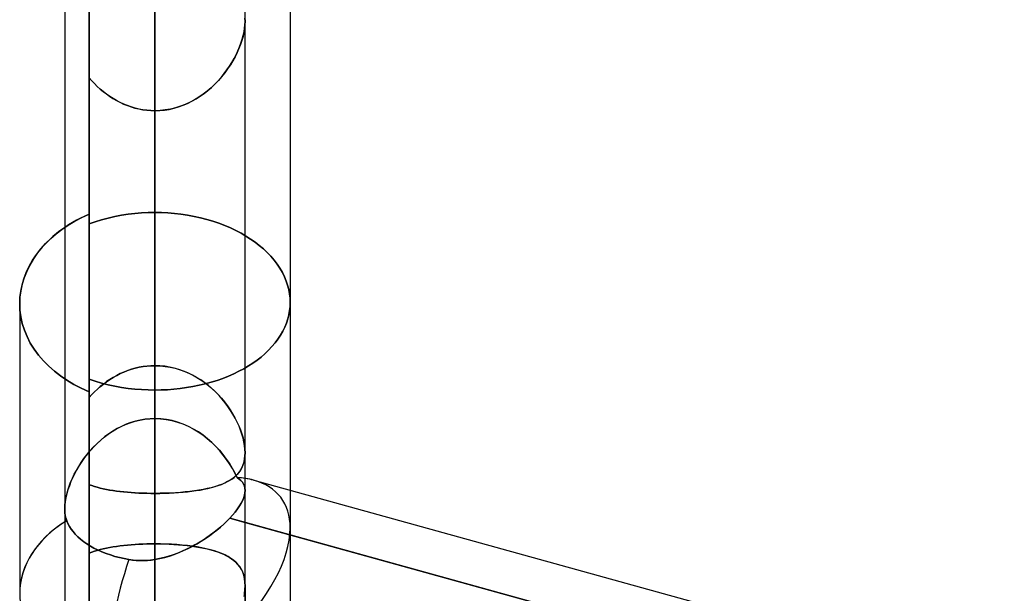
# Model space of a CAD drawing. Header units: millimetres. Extents: x -52 to 132, y -156 to 156.
# Tile 27 of 77: x 24.1 to 29.56, y -25.42 to -22.24. Entities that reach past the tile are written whole.
import ezdxf

# ---------------------------------------------------------------- set-up
doc = ezdxf.new("R2010")
doc.units = ezdxf.units.MM
doc.layers.add('MAIN-1', color=7, linetype='Continuous')

msp = doc.modelspace()

# ---------------------------------------------------------------- linework, layer by layer
at = {"layer": 'MAIN-1'}
for p, q in [((24.35, 0), (24.35, -24.952)), ((24.35, 0), (24.35, -24.952)), ((24.35, 0), (24.35, -75.6323)), ((24.35, 0), (24.35, -75.6323)), ((24.485, 0), (24.485, -23.3185)), ((24.85, 0), (24.85, -75.4408)), ((24.85, 0), (24.85, -76.1016)), ((24.85, 0), (24.85, -24.4521)), ((24.85, 0), (24.85, -25.2331)), ((25.35, -75.6323), (25.35, 0)), ((25.35, -75.6323), (25.35, 0)), ((25.35, -24.8505), (25.35, 0)), ((25.35, -24.8505), (25.35, 0)), ((24.485, -23.3185), (24.485, 0)), ((24.85, -76.1016), (24.85, 0)), ((24.85, -25.5762), (24.85, 0)), ((24.85, -25.2331), (24.85, 0)), ((24.85, -24.4521), (24.85, 0)), ((25.6, -20.626), (25.6, -24.8496)), ((25.6, -20.626), (25.6, -25.0583)), ((24.485, -21.1176), (24.485, -23.373)), ((24.485, -23.373), (24.485, -21.1176)), ((24.485, -23.3185), (24.485, -21.5742)), ((24.485, -21.5742), (24.485, -23.3185)), ((24.85, -24.4521), (24.85, -21.6136)), ((24.85, -21.6136), (24.85, -24.4521)), ((24.85, -24.1587), (24.85, -22.0374)), ((24.85, -22.0374), (24.85, -24.1587)), ((24.485, -22.0792), (24.485, -24.3346)), ((24.485, -23.3186), (24.485, -22.0792)), ((25.3493, -22.2693), (25.3471, -22.2898)), ((25.3474, -22.2875), (25.3494, -22.2683)), ((25.3492, -22.2306), (25.35, -22.2498)), ((25.35, -22.2498), (25.3493, -22.2316)), ((25.35, -22.2498), (25.3493, -22.2693)), ((25.3494, -22.2683), (25.35, -22.2498)), ((25.35, -24.6412), (25.35, -22.2498)), ((25.35, -24.6412), (25.35, -22.2498)), ((25.3339, -22.3492), (25.3396, -22.3282)), ((25.3435, -22.3111), (25.3384, -22.333)), ((25.3396, -22.3282), (25.3442, -22.3076)), ((25.3471, -22.2898), (25.3435, -22.3111)), ((25.3442, -22.3076), (25.3474, -22.2875)), ((25.3245, -22.3777), (25.3156, -22.4004)), ((25.3191, -22.3918), (25.3271, -22.3704)), ((25.3321, -22.3552), (25.3245, -22.3777)), ((25.3271, -22.3704), (25.3339, -22.3492)), ((25.3384, -22.333), (25.3321, -22.3552)), ((25.2888, -22.456), (25.2999, -22.4347)), ((25.3055, -22.4231), (25.2943, -22.4458)), ((25.2999, -22.4347), (25.31, -22.4133)), ((25.3156, -22.4004), (25.3055, -22.4231)), ((25.31, -22.4133), (25.3191, -22.3918)), ((25.2681, -22.4912), (25.2532, -22.5135)), ((25.2636, -22.4981), (25.2767, -22.4771)), ((25.2818, -22.4685), (25.2681, -22.4912)), ((25.2767, -22.4771), (25.2888, -22.456)), ((25.2943, -22.4458), (25.2818, -22.4685)), ((25.2182, -22.5593), (25.2343, -22.5393)), ((25.2372, -22.5356), (25.22, -22.5572)), ((25.2343, -22.5393), (25.2495, -22.5188)), ((25.2532, -22.5135), (25.2372, -22.5356)), ((25.2495, -22.5188), (25.2636, -22.4981)), ((24.4994, -22.5793), (24.485, -22.5631)), ((24.485, -22.5631), (24.485, -24.3032)), ((24.485, -22.5631), (24.4994, -22.5793)), ((24.485, -24.3032), (24.485, -22.5631)), ((24.485, -24.8185), (24.485, -22.5631)), ((24.485, -22.5631), (24.485, -24.8185)), ((24.5144, -22.5951), (24.4994, -22.5793)), ((24.4994, -22.5793), (24.5144, -22.595)), ((24.5144, -22.595), (24.5301, -22.6103)), ((24.5302, -22.6104), (24.5144, -22.5951)), ((25.1821, -22.5985), (25.1616, -22.6179)), ((25.1637, -22.6161), (25.1828, -22.5978)), ((25.2016, -22.5782), (25.1821, -22.5985)), ((25.1828, -22.5978), (25.201, -22.5789)), ((25.201, -22.5789), (25.2182, -22.5593)), ((25.22, -22.5572), (25.2016, -22.5782)), ((24.5301, -22.6103), (24.5463, -22.625)), ((24.5466, -22.6252), (24.5302, -22.6104)), ((24.5463, -22.625), (24.5632, -22.6391)), ((24.5636, -22.6394), (24.5466, -22.6252)), ((24.5632, -22.6391), (24.5807, -22.6525)), ((24.5811, -22.6529), (24.5636, -22.6394)), ((24.5807, -22.6525), (24.5988, -22.6653)), ((24.5993, -22.6656), (24.5811, -22.6529)), ((25.1176, -22.6538), (25.0941, -22.67)), ((25.101, -22.6654), (25.1227, -22.65)), ((25.1401, -22.6364), (25.1176, -22.6538)), ((25.1227, -22.65), (25.1436, -22.6335)), ((25.1616, -22.6179), (25.1401, -22.6364)), ((25.1436, -22.6335), (25.1637, -22.6161)), ((24.5988, -22.6653), (24.6174, -22.6772)), ((24.618, -22.6776), (24.5993, -22.6656)), ((24.6174, -22.6772), (24.6365, -22.6884)), ((24.6372, -22.6888), (24.618, -22.6776)), ((24.6365, -22.6884), (24.6562, -22.6987)), ((24.6569, -22.6991), (24.6372, -22.6888)), ((24.6562, -22.6987), (24.6764, -22.7081)), ((24.6771, -22.7085), (24.6569, -22.6991)), ((24.6764, -22.7081), (24.697, -22.7166)), ((24.6978, -22.7169), (24.6771, -22.7085)), ((25.0184, -22.7104), (24.9916, -22.7208)), ((25.0066, -22.7152), (25.0312, -22.7047)), ((25.0445, -22.6984), (25.0184, -22.7104)), ((25.0312, -22.7047), (25.0552, -22.6929)), ((25.0698, -22.6849), (25.0445, -22.6984)), ((25.0552, -22.6929), (25.0785, -22.6797)), ((25.0941, -22.67), (25.0698, -22.6849)), ((25.0785, -22.6797), (25.101, -22.6654)), ((24.697, -22.7166), (24.718, -22.724)), ((24.7189, -22.7243), (24.6978, -22.7169)), ((24.718, -22.724), (24.7394, -22.7304)), ((24.7402, -22.7306), (24.7189, -22.7243)), ((24.7394, -22.7304), (24.7612, -22.7357)), ((24.7617, -22.7358), (24.7402, -22.7306)), ((24.7612, -22.7357), (24.7832, -22.7398)), ((24.7835, -22.7399), (24.7617, -22.7358)), ((24.7832, -22.7398), (24.8053, -22.7428)), ((24.8055, -22.7428), (24.7835, -22.7399)), ((24.8053, -22.7428), (24.8276, -22.7446)), ((24.8277, -22.7446), (24.8055, -22.7428)), ((24.8276, -22.7446), (24.85, -22.7452)), ((24.85, -22.7452), (24.8277, -22.7446)), ((24.8789, -22.7442), (24.85, -22.7452)), ((24.85, -22.7452), (24.8768, -22.7444)), ((24.85, -22.7452), (24.85, -24.8665)), ((24.85, -24.8665), (24.85, -22.7452)), ((24.85, -22.7452), (24.85, -25.5762)), ((24.85, -25.5762), (24.85, -22.7452)), ((24.8768, -22.7444), (24.9034, -22.7418)), ((24.9076, -22.7412), (24.8789, -22.7442)), ((24.9034, -22.7418), (24.9297, -22.7376)), ((24.936, -22.7363), (24.9076, -22.7412)), ((24.9297, -22.7376), (24.9557, -22.7317)), ((24.9641, -22.7294), (24.936, -22.7363)), ((24.9557, -22.7317), (24.9813, -22.7242)), ((24.9916, -22.7208), (24.9641, -22.7294)), ((24.9813, -22.7242), (25.0066, -22.7152)), ((24.7387, -23.315), (24.7761, -23.3118)), ((24.7761, -23.3118), (24.7387, -23.315)), ((24.7761, -23.3118), (24.8133, -23.3099)), ((24.8133, -23.3099), (24.7761, -23.3118)), ((24.8133, -23.3099), (24.85, -23.3093)), ((24.85, -23.3093), (24.8133, -23.3099)), ((24.85, -24.1587), (24.85, -23.3093)), ((24.85, -23.3093), (24.85, -24.1587)), ((24.8856, -23.3099), (24.85, -23.3093)), ((24.85, -23.3093), (24.8856, -23.3099)), ((24.9216, -23.3116), (24.8856, -23.3099)), ((24.8856, -23.3099), (24.9216, -23.3116)), ((24.9579, -23.3146), (24.9216, -23.3116)), ((24.9216, -23.3116), (24.9579, -23.3146)), ((24.3688, -23.3797), (24.4055, -23.3578)), ((24.3921, -23.3655), (24.3706, -23.3785)), ((24.4143, -23.3529), (24.3921, -23.3655)), ((24.4055, -23.3578), (24.4443, -23.3373)), ((24.4372, -23.3409), (24.4143, -23.3529)), ((24.4608, -23.3294), (24.4372, -23.3409)), ((24.4443, -23.3373), (24.485, -23.3185)), ((24.485, -23.3185), (24.4608, -23.3294)), ((24.485, -24.3346), (24.485, -23.3186)), ((24.4851, -23.3731), (24.5192, -23.361)), ((24.5192, -23.361), (24.4851, -23.3731)), ((24.5192, -23.361), (24.5543, -23.3501)), ((24.5543, -23.3501), (24.5192, -23.361)), ((24.5543, -23.3501), (24.5902, -23.3405)), ((24.5902, -23.3405), (24.5543, -23.3501)), ((24.5902, -23.3405), (24.6268, -23.3322)), ((24.6268, -23.3322), (24.5902, -23.3405)), ((24.6268, -23.3322), (24.6638, -23.3251)), ((24.6638, -23.3251), (24.6268, -23.3322)), ((24.6638, -23.3251), (24.7012, -23.3194)), ((24.7012, -23.3194), (24.6638, -23.3251)), ((24.7012, -23.3194), (24.7387, -23.315)), ((24.7387, -23.315), (24.7012, -23.3194)), ((24.9943, -23.3188), (24.9579, -23.3146)), ((24.9579, -23.3146), (24.9943, -23.3188)), ((25.0306, -23.3242), (24.9943, -23.3188)), ((24.9943, -23.3188), (25.0306, -23.3242)), ((25.0666, -23.3309), (25.0306, -23.3242)), ((25.0306, -23.3242), (25.0666, -23.3309)), ((25.1022, -23.3387), (25.0666, -23.3309)), ((25.0666, -23.3309), (25.1022, -23.3387)), ((25.1373, -23.3477), (25.1022, -23.3387)), ((25.1022, -23.3387), (25.1373, -23.3477)), ((25.1715, -23.358), (25.1373, -23.3477)), ((25.1373, -23.3477), (25.1715, -23.358)), ((25.2049, -23.3694), (25.1715, -23.358)), ((25.1715, -23.358), (25.2049, -23.3694)), ((24.3159, -23.4167), (24.2839, -23.4431)), ((24.3025, -23.4274), (24.3344, -23.4029)), ((24.35, -23.392), (24.3159, -23.4167)), ((24.3344, -23.4029), (24.3688, -23.3797)), ((24.3706, -23.3785), (24.35, -23.392)), ((24.485, -24.3346), (24.485, -23.373)), ((24.485, -23.373), (24.485, -24.3346)), ((25.2373, -23.3818), (25.2049, -23.3694)), ((25.2049, -23.3694), (25.2373, -23.3818)), ((25.2686, -23.3952), (25.2373, -23.3818)), ((25.2373, -23.3818), (25.2686, -23.3952)), ((25.2987, -23.4095), (25.2686, -23.3952)), ((25.2686, -23.3952), (25.2987, -23.4095)), ((25.3275, -23.4246), (25.2987, -23.4095)), ((25.2987, -23.4095), (25.3275, -23.4246)), ((24.2536, -23.4715), (24.2254, -23.5017)), ((24.2437, -23.4817), (24.2722, -23.4537)), ((24.2839, -23.4431), (24.2536, -23.4715)), ((24.2722, -23.4537), (24.3025, -23.4274)), ((25.3548, -23.4404), (25.3275, -23.4246)), ((25.3275, -23.4246), (25.3548, -23.4404)), ((25.3806, -23.4568), (25.3548, -23.4404)), ((25.3548, -23.4404), (25.3806, -23.4568)), ((25.4051, -23.4741), (25.3806, -23.4568)), ((25.3806, -23.4568), (25.4051, -23.4741)), ((25.4287, -23.4923), (25.4051, -23.4741)), ((25.4051, -23.4741), (25.4287, -23.4923)), ((24.1929, -23.5423), (24.2172, -23.5113)), ((24.2254, -23.5017), (24.1996, -23.5334)), ((24.2172, -23.5113), (24.2437, -23.4817)), ((25.4512, -23.5115), (25.4287, -23.4923)), ((25.4287, -23.4923), (25.4512, -23.5115)), ((25.4725, -23.5316), (25.4512, -23.5115)), ((25.4512, -23.5115), (25.4725, -23.5316)), ((25.4924, -23.5524), (25.4725, -23.5316)), ((25.4725, -23.5316), (25.4924, -23.5524)), ((24.1522, -23.6078), (24.1712, -23.5746)), ((24.1763, -23.5664), (24.156, -23.6006)), ((24.1712, -23.5746), (24.1929, -23.5423)), ((24.1996, -23.5334), (24.1763, -23.5664)), ((25.5109, -23.574), (25.4924, -23.5524)), ((25.4924, -23.5524), (25.5109, -23.574)), ((25.5278, -23.5961), (25.5109, -23.574)), ((25.5109, -23.574), (25.5278, -23.5961)), ((24.1388, -23.6357), (24.1248, -23.6715)), ((24.1362, -23.6418), (24.1522, -23.6078)), ((24.156, -23.6006), (24.1388, -23.6357)), ((25.543, -23.6188), (25.5278, -23.5961)), ((25.5278, -23.5961), (25.543, -23.6188)), ((25.5565, -23.642), (25.543, -23.6188)), ((25.543, -23.6188), (25.5565, -23.642)), ((24.113, -23.7113), (24.1231, -23.6764)), ((24.1248, -23.6715), (24.1139, -23.7076)), ((24.1231, -23.6764), (24.1362, -23.6418)), ((25.5681, -23.6655), (25.5565, -23.642)), ((25.5565, -23.642), (25.5681, -23.6655)), ((25.5779, -23.6893), (25.5681, -23.6655)), ((25.5681, -23.6655), (25.5779, -23.6893)), ((25.5858, -23.7132), (25.5779, -23.6893)), ((25.5779, -23.6893), (25.5858, -23.7132)), ((24.1014, -23.7809), (24.1058, -23.7462)), ((24.1062, -23.7437), (24.1015, -23.7797)), ((24.1058, -23.7462), (24.113, -23.7113)), ((24.1139, -23.7076), (24.1062, -23.7437)), ((25.5921, -23.7371), (25.5858, -23.7132)), ((25.5858, -23.7132), (25.5921, -23.7371)), ((25.5965, -23.761), (25.5921, -23.7371)), ((25.5921, -23.7371), (25.5965, -23.761)), ((24.1015, -23.7797), (24.1, -23.8151)), ((24.1, -23.8151), (24.1014, -23.7809)), ((25.5991, -23.7846), (25.5965, -23.761)), ((25.5965, -23.761), (25.5991, -23.7846)), ((25.6, -23.808), (25.5991, -23.7846)), ((25.5991, -23.7846), (25.6, -23.808)), ((24.1016, -23.8513), (24.1, -23.8151)), ((24.1, -23.8151), (24.1016, -23.8513)), ((24.1, -23.8151), (24.1, -25.4205)), ((24.1, -23.8151), (24.1, -25.4205)), ((24.1065, -23.8881), (24.1016, -23.8513)), ((24.1016, -23.8513), (24.1065, -23.8881)), ((25.5925, -23.8764), (25.5967, -23.8534)), ((25.5967, -23.8534), (25.5925, -23.8764)), ((25.5967, -23.8534), (25.5992, -23.8306)), ((25.5992, -23.8306), (25.5967, -23.8534)), ((25.5992, -23.8306), (25.6, -23.808)), ((25.6, -23.808), (25.5992, -23.8306)), ((25.6, -23.8079), (25.6, -25.0583)), ((25.6, -23.8079), (25.6, -28.2403)), ((24.1146, -23.9249), (24.1065, -23.8881)), ((24.1065, -23.8881), (24.1146, -23.9249)), ((25.5792, -23.9224), (25.5867, -23.8994)), ((25.5867, -23.8994), (25.5792, -23.9224)), ((25.5867, -23.8994), (25.5925, -23.8764)), ((25.5925, -23.8764), (25.5867, -23.8994)), ((24.1261, -23.9616), (24.1146, -23.9249)), ((24.1146, -23.9249), (24.1261, -23.9616)), ((24.1408, -23.9978), (24.1261, -23.9616)), ((24.1261, -23.9616), (24.1408, -23.9978)), ((25.5464, -23.9898), (25.559, -23.9676)), ((25.559, -23.9676), (25.5464, -23.9898)), ((25.559, -23.9676), (25.57, -23.9451)), ((25.57, -23.9451), (25.559, -23.9676)), ((25.57, -23.9451), (25.5792, -23.9224)), ((25.5792, -23.9224), (25.57, -23.9451)), ((24.1589, -24.0332), (24.1408, -23.9978)), ((24.1408, -23.9978), (24.1589, -24.0332)), ((25.5162, -24.0327), (25.5321, -24.0115)), ((25.5321, -24.0115), (25.5162, -24.0327)), ((25.5321, -24.0115), (25.5464, -23.9898)), ((25.5464, -23.9898), (25.5321, -24.0115)), ((24.1803, -24.0675), (24.1589, -24.0332)), ((24.1589, -24.0332), (24.1803, -24.0675)), ((24.2047, -24.1006), (24.1803, -24.0675)), ((24.1803, -24.0675), (24.2047, -24.1006)), ((25.4597, -24.0923), (25.4799, -24.0731)), ((25.4799, -24.0731), (25.4597, -24.0923)), ((25.4799, -24.0731), (25.4987, -24.0532)), ((25.4987, -24.0532), (25.4799, -24.0731)), ((25.4987, -24.0532), (25.5162, -24.0327)), ((25.5162, -24.0327), (25.4987, -24.0532)), ((24.2318, -24.1321), (24.2047, -24.1006)), ((24.2047, -24.1006), (24.2318, -24.1321)), ((24.2613, -24.1619), (24.2318, -24.1321)), ((24.2318, -24.1321), (24.2613, -24.1619)), ((25.3927, -24.1448), (25.416, -24.1282)), ((25.416, -24.1282), (25.3927, -24.1448)), ((25.416, -24.1282), (25.4384, -24.1107)), ((25.4384, -24.1107), (25.416, -24.1282)), ((25.4384, -24.1107), (25.4597, -24.0923)), ((25.4597, -24.0923), (25.4384, -24.1107)), ((24.2929, -24.1898), (24.2613, -24.1619)), ((24.2613, -24.1619), (24.2929, -24.1898)), ((24.678, -24.1938), (24.6986, -24.1858)), ((24.6988, -24.1857), (24.6782, -24.1937)), ((24.6986, -24.1858), (24.7194, -24.1787)), ((24.7198, -24.1786), (24.6988, -24.1857)), ((24.7194, -24.1787), (24.7406, -24.1727)), ((24.7411, -24.1726), (24.7198, -24.1786)), ((24.7406, -24.1727), (24.7621, -24.1677)), ((24.7625, -24.1676), (24.7411, -24.1726)), ((24.7621, -24.1677), (24.7838, -24.1638)), ((24.7842, -24.1637), (24.7625, -24.1676)), ((24.7838, -24.1638), (24.8057, -24.161)), ((24.806, -24.161), (24.7842, -24.1637)), ((24.8057, -24.161), (24.8278, -24.1593)), ((24.8279, -24.1593), (24.806, -24.161)), ((24.8278, -24.1593), (24.85, -24.1587)), ((24.85, -24.1587), (24.8279, -24.1593)), ((24.8772, -24.1596), (24.85, -24.1587)), ((24.85, -24.1587), (24.8783, -24.1596)), ((24.9041, -24.1621), (24.8772, -24.1596)), ((24.8783, -24.1596), (24.9064, -24.1624)), ((24.9307, -24.1663), (24.9041, -24.1621)), ((24.9064, -24.1624), (24.9343, -24.167)), ((24.957, -24.1721), (24.9307, -24.1663)), ((24.9343, -24.167), (24.9618, -24.1733)), ((24.9829, -24.1794), (24.957, -24.1721)), ((24.9618, -24.1733), (24.989, -24.1814)), ((25.0083, -24.1883), (24.9829, -24.1794)), ((24.989, -24.1814), (25.0157, -24.1912)), ((25.3156, -24.1899), (25.3427, -24.1755)), ((25.3427, -24.1755), (25.3156, -24.1899)), ((25.3427, -24.1755), (25.3684, -24.1604)), ((25.3684, -24.1604), (25.3427, -24.1755)), ((25.3684, -24.1604), (25.3927, -24.1448)), ((25.3927, -24.1448), (25.3684, -24.1604)), ((24.3262, -24.2156), (24.2929, -24.1898)), ((24.2929, -24.1898), (24.3262, -24.2156)), ((24.3621, -24.2398), (24.3262, -24.2156)), ((24.3262, -24.2156), (24.3621, -24.2398)), ((24.4008, -24.2626), (24.3621, -24.2398)), ((24.3621, -24.2398), (24.4008, -24.2626)), ((24.485, -24.2332), (24.485, -25.1976)), ((24.485, -25.1976), (24.485, -24.2332)), ((24.485, -31.5), (24.485, -24.2332)), ((24.5192, -24.2447), (24.4851, -24.2331)), ((24.4851, -24.2331), (24.5192, -24.2447)), ((24.5819, -24.2473), (24.6001, -24.235)), ((24.6002, -24.2349), (24.582, -24.2472)), ((24.6001, -24.235), (24.6188, -24.2235)), ((24.619, -24.2233), (24.6002, -24.2349)), ((24.6188, -24.2235), (24.638, -24.2127)), ((24.6383, -24.2126), (24.619, -24.2233)), ((24.638, -24.2127), (24.6578, -24.2028)), ((24.658, -24.2027), (24.6383, -24.2126)), ((24.6578, -24.2028), (24.678, -24.1938)), ((24.6782, -24.1937), (24.658, -24.2027)), ((25.0333, -24.1987), (25.0083, -24.1883)), ((25.0157, -24.1912), (25.0417, -24.2026)), ((25.0576, -24.2104), (25.0333, -24.1987)), ((25.0417, -24.2026), (25.067, -24.2154)), ((25.0812, -24.2234), (25.0576, -24.2104)), ((25.067, -24.2154), (25.0914, -24.2296)), ((25.104, -24.2376), (25.0812, -24.2234)), ((25.0914, -24.2296), (25.1151, -24.2452)), ((25.126, -24.253), (25.104, -24.2376)), ((25.1624, -24.2503), (25.195, -24.24)), ((25.195, -24.24), (25.1624, -24.2503)), ((25.195, -24.24), (25.2268, -24.2288)), ((25.2268, -24.2288), (25.195, -24.24)), ((25.2268, -24.2288), (25.2575, -24.2167)), ((25.2575, -24.2167), (25.2268, -24.2288)), ((25.2575, -24.2167), (25.2871, -24.2037)), ((25.2871, -24.2037), (25.2575, -24.2167)), ((25.2871, -24.2037), (25.3156, -24.1899)), ((25.3156, -24.1899), (25.2871, -24.2037)), ((24.4418, -24.2838), (24.4008, -24.2626)), ((24.4008, -24.2626), (24.4418, -24.2838)), ((24.485, -24.3032), (24.4418, -24.2838)), ((24.4418, -24.2838), (24.485, -24.3032)), ((24.5306, -24.2885), (24.5147, -24.3034)), ((24.5149, -24.3033), (24.5307, -24.2884)), ((24.5543, -24.255), (24.5192, -24.2447)), ((24.5192, -24.2447), (24.5543, -24.255)), ((24.5471, -24.2741), (24.5306, -24.2885)), ((24.5307, -24.2884), (24.5472, -24.274)), ((24.5643, -24.2603), (24.5471, -24.2741)), ((24.5472, -24.274), (24.5643, -24.2603)), ((24.5902, -24.2642), (24.5543, -24.255)), ((24.5543, -24.255), (24.5902, -24.2642)), ((24.582, -24.2472), (24.5643, -24.2603)), ((24.5643, -24.2603), (24.5819, -24.2473)), ((24.6268, -24.2721), (24.5902, -24.2642)), ((24.5902, -24.2642), (24.6268, -24.2721)), ((24.6638, -24.2789), (24.6268, -24.2721)), ((24.6268, -24.2721), (24.6638, -24.2789)), ((24.7012, -24.2843), (24.6638, -24.2789)), ((24.6638, -24.2789), (24.7012, -24.2843)), ((24.7387, -24.2885), (24.7012, -24.2843)), ((24.7012, -24.2843), (24.7387, -24.2885)), ((24.7761, -24.2915), (24.7387, -24.2885)), ((24.7387, -24.2885), (24.7761, -24.2915)), ((24.8133, -24.2933), (24.7761, -24.2915)), ((24.7761, -24.2915), (24.8133, -24.2933)), ((24.85, -24.2939), (24.8133, -24.2933)), ((24.8133, -24.2933), (24.85, -24.2939)), ((24.85, -24.2939), (24.8846, -24.2934)), ((24.8846, -24.2934), (24.85, -24.2939)), ((24.85, -24.2939), (24.85, -25.1462)), ((24.85, -25.1462), (24.85, -24.2939)), ((24.8846, -24.2934), (24.9195, -24.2918)), ((24.9195, -24.2918), (24.8846, -24.2934)), ((24.9195, -24.2918), (24.9547, -24.2891)), ((24.9547, -24.2891), (24.9195, -24.2918)), ((24.9547, -24.2891), (24.99, -24.2854)), ((24.99, -24.2854), (24.9547, -24.2891)), ((24.99, -24.2854), (25.0252, -24.2805)), ((25.0252, -24.2805), (24.99, -24.2854)), ((25.0252, -24.2805), (25.0602, -24.2746)), ((25.0602, -24.2746), (25.0252, -24.2805)), ((25.0602, -24.2746), (25.0948, -24.2676)), ((25.0948, -24.2676), (25.0602, -24.2746)), ((25.0948, -24.2676), (25.129, -24.2595)), ((25.129, -24.2595), (25.0948, -24.2676)), ((25.1151, -24.2452), (25.1378, -24.2619)), ((25.1471, -24.2694), (25.126, -24.253)), ((25.129, -24.2595), (25.1624, -24.2503)), ((25.1624, -24.2503), (25.129, -24.2595)), ((25.1378, -24.2619), (25.1596, -24.2798)), ((25.1674, -24.2867), (25.1471, -24.2694)), ((25.1596, -24.2798), (25.1804, -24.2987)), ((25.1868, -24.3049), (25.1674, -24.2867)), ((24.485, -26.5586), (24.485, -24.3032)), ((24.485, -24.3032), (24.485, -26.5586)), ((24.485, -24.3346), (24.4996, -24.3187)), ((24.4995, -24.3188), (24.485, -24.3346)), ((24.5147, -24.3034), (24.4995, -24.3188)), ((24.4996, -24.3187), (24.5149, -24.3033)), ((25.1804, -24.2987), (25.2001, -24.3184)), ((25.2053, -24.3239), (25.1868, -24.3049)), ((25.2001, -24.3184), (25.2186, -24.3387)), ((25.2228, -24.3436), (25.2053, -24.3239)), ((25.2186, -24.3387), (25.236, -24.3597)), ((25.2393, -24.364), (25.2228, -24.3436)), ((25.236, -24.3597), (25.2522, -24.3811)), ((25.2549, -24.3849), (25.2393, -24.364)), ((25.2522, -24.3811), (25.2672, -24.4029)), ((25.2693, -24.4062), (25.2549, -24.3849)), ((25.2672, -24.4029), (25.281, -24.4249)), ((24.74, -24.4669), (24.767, -24.4605)), ((24.7686, -24.4602), (24.7421, -24.4664)), ((24.767, -24.4605), (24.7944, -24.4559)), ((24.7955, -24.4557), (24.7686, -24.4602)), ((24.7944, -24.4559), (24.822, -24.453)), ((24.8226, -24.453), (24.7955, -24.4557)), ((24.822, -24.453), (24.85, -24.4521)), ((24.85, -24.4521), (24.8226, -24.453)), ((24.85, -24.4521), (24.8817, -24.4533)), ((24.8821, -24.4533), (24.85, -24.4521)), ((24.8817, -24.4533), (24.9131, -24.4569)), ((24.9138, -24.457), (24.8821, -24.4533)), ((24.9131, -24.4569), (24.9441, -24.4629)), ((24.9451, -24.4632), (24.9138, -24.457)), ((25.2828, -24.4279), (25.2693, -24.4062)), ((25.281, -24.4249), (25.2936, -24.4471)), ((25.2951, -24.4499), (25.2828, -24.4279)), ((25.2936, -24.4471), (25.305, -24.4695)), ((25.3063, -24.4721), (25.2951, -24.4499)), ((24.6135, -24.5235), (24.6373, -24.5093)), ((24.6409, -24.5073), (24.6174, -24.521)), ((24.6373, -24.5093), (24.662, -24.4964)), ((24.6652, -24.4949), (24.6409, -24.5073)), ((24.662, -24.4964), (24.6874, -24.485)), ((24.6902, -24.4838), (24.6652, -24.4949)), ((24.6874, -24.485), (24.7135, -24.4751)), ((24.7159, -24.4743), (24.6902, -24.4838)), ((24.7135, -24.4751), (24.74, -24.4669)), ((24.7421, -24.4664), (24.7159, -24.4743)), ((24.9441, -24.4629), (24.9747, -24.4712)), ((24.9758, -24.4716), (24.9451, -24.4632)), ((24.9747, -24.4712), (25.0046, -24.4818)), ((25.006, -24.4823), (24.9758, -24.4716)), ((25.0046, -24.4818), (25.0338, -24.4943)), ((25.0353, -24.4951), (25.006, -24.4823)), ((25.0338, -24.4943), (25.0619, -24.5088)), ((25.0637, -24.5098), (25.0353, -24.4951)), ((25.0619, -24.5088), (25.089, -24.525)), ((25.091, -24.5263), (25.0637, -24.5098)), ((25.305, -24.4695), (25.3153, -24.492)), ((25.3163, -24.4942), (25.3063, -24.4721)), ((25.3153, -24.492), (25.3244, -24.5145)), ((25.325, -24.5163), (25.3163, -24.4942)), ((25.3244, -24.5145), (25.3321, -24.5369)), ((24.5517, -24.5693), (24.5316, -24.5874)), ((24.5472, -24.5732), (24.5684, -24.5555)), ((24.5728, -24.5521), (24.5517, -24.5693)), ((24.5684, -24.5555), (24.5905, -24.5389)), ((24.5946, -24.536), (24.5728, -24.5521)), ((24.5905, -24.5389), (24.6135, -24.5235)), ((24.6174, -24.521), (24.5946, -24.536)), ((25.089, -24.525), (25.115, -24.5429)), ((25.1171, -24.5444), (25.091, -24.5263)), ((25.115, -24.5429), (25.1398, -24.5622)), ((25.142, -24.564), (25.1171, -24.5444)), ((25.1398, -24.5622), (25.1635, -24.5828)), ((25.1658, -24.5849), (25.142, -24.564)), ((25.3326, -24.5383), (25.325, -24.5163)), ((25.3321, -24.5369), (25.3385, -24.5591)), ((25.3388, -24.56), (25.3326, -24.5383)), ((25.3385, -24.5591), (25.3436, -24.5809)), ((25.3437, -24.5813), (25.3388, -24.56)), ((24.4895, -24.6314), (24.5077, -24.6113)), ((24.5124, -24.6064), (24.494, -24.6262)), ((24.5077, -24.6113), (24.527, -24.5918)), ((24.5316, -24.5874), (24.5124, -24.6064)), ((24.527, -24.5918), (24.5472, -24.5732)), ((25.1635, -24.5828), (25.186, -24.6047)), ((25.1883, -24.607), (25.1658, -24.5849)), ((25.186, -24.6047), (25.2072, -24.6276)), ((25.2094, -24.6301), (25.1883, -24.607)), ((25.3436, -24.5809), (25.3472, -24.602)), ((25.3472, -24.6021), (25.3437, -24.5813)), ((25.3472, -24.602), (25.3493, -24.6223)), ((25.3493, -24.6221), (25.3472, -24.6021)), ((25.35, -24.6412), (25.3493, -24.6221)), ((25.3493, -24.6223), (25.35, -24.6417)), ((24.4411, -24.695), (24.4562, -24.6734)), ((24.4603, -24.6678), (24.445, -24.6893)), ((24.4562, -24.6734), (24.4723, -24.6522)), ((24.4767, -24.6467), (24.4603, -24.6678)), ((24.4723, -24.6522), (24.4895, -24.6314)), ((24.494, -24.6262), (24.4767, -24.6467)), ((25.2072, -24.6276), (25.2272, -24.6515)), ((25.2291, -24.6539), (25.2094, -24.6301)), ((25.2272, -24.6515), (25.2458, -24.6761)), ((25.2474, -24.6784), (25.2291, -24.6539)), ((25.2458, -24.6761), (25.263, -24.7013)), ((25.2643, -24.7033), (25.2474, -24.6784)), ((25.347, -24.678), (25.3434, -24.6948)), ((25.3442, -24.6917), (25.3474, -24.6757)), ((25.3492, -24.6603), (25.347, -24.678)), ((25.3474, -24.6757), (25.3494, -24.6588)), ((25.35, -24.6417), (25.3492, -24.6603)), ((25.3494, -24.6588), (25.35, -24.6412)), ((24.4174, -24.7335), (24.4053, -24.7559)), ((24.4144, -24.7389), (24.4272, -24.7168)), ((24.4307, -24.7112), (24.4174, -24.7335)), ((24.4272, -24.7168), (24.4411, -24.695)), ((24.445, -24.6893), (24.4307, -24.7112)), ((25.263, -24.7013), (25.2788, -24.727)), ((25.2797, -24.7285), (25.2643, -24.7033)), ((25.2788, -24.727), (25.2932, -24.753)), ((25.2936, -24.7538), (25.2797, -24.7285)), ((25.3319, -24.725), (25.3243, -24.7385)), ((25.3271, -24.734), (25.3339, -24.7208)), ((25.3383, -24.7104), (25.3319, -24.725)), ((25.3339, -24.7208), (25.3396, -24.7068)), ((25.3434, -24.6948), (25.3383, -24.7104)), ((25.3396, -24.7068), (25.3442, -24.6917)), ((24.3826, -24.8052), (24.3921, -24.7831)), ((24.3942, -24.7786), (24.3842, -24.8014)), ((24.3921, -24.7831), (24.4027, -24.7609)), ((24.4053, -24.7559), (24.3942, -24.7786)), ((24.4027, -24.7609), (24.4144, -24.7389)), ((25.2636, -24.7953), (25.2767, -24.7869)), ((25.2815, -24.7834), (25.2678, -24.7927)), ((25.2767, -24.7869), (25.2888, -24.7778)), ((25.294, -24.7734), (25.2815, -24.7834)), ((25.2888, -24.7778), (25.2999, -24.7681)), ((25.2932, -24.753), (25.3061, -24.7792)), ((25.3061, -24.7792), (25.2936, -24.7538)), ((25.3053, -24.7627), (25.294, -24.7734)), ((25.2999, -24.7681), (25.31, -24.7575)), ((25.3154, -24.7511), (25.3053, -24.7627)), ((25.3061, -24.7792), (25.3172, -24.787)), ((25.3173, -24.7871), (25.3061, -24.7792)), ((25.31, -24.7575), (25.3191, -24.7462)), ((25.3243, -24.7385), (25.3154, -24.7511)), ((25.3172, -24.787), (25.3269, -24.7955)), ((25.327, -24.7956), (25.3173, -24.7871)), ((25.3191, -24.7462), (25.3271, -24.734)), ((24.367, -24.8494), (24.3742, -24.8274)), ((24.3754, -24.8241), (24.3678, -24.8467)), ((24.3742, -24.8274), (24.3826, -24.8052)), ((24.3842, -24.8014), (24.3754, -24.8241)), ((24.485, -24.8185), (24.4994, -24.8236)), ((24.485, -26.5586), (24.485, -24.8185)), ((24.4994, -24.8236), (24.485, -24.8185)), ((24.485, -24.8185), (24.485, -26.5586)), ((24.4994, -24.8236), (24.5144, -24.8285)), ((24.5144, -24.8285), (24.4994, -24.8236)), ((24.5144, -24.8285), (24.5301, -24.833)), ((24.5302, -24.833), (24.5144, -24.8285)), ((24.5301, -24.833), (24.5463, -24.8372)), ((24.5466, -24.8372), (24.5302, -24.833)), ((24.5463, -24.8372), (24.5632, -24.841)), ((24.5636, -24.8411), (24.5466, -24.8372)), ((24.5632, -24.841), (24.5807, -24.8446)), ((24.5811, -24.8447), (24.5636, -24.8411)), ((25.1399, -24.8404), (25.1174, -24.845)), ((25.1227, -24.8439), (25.1436, -24.8395)), ((25.1614, -24.8352), (25.1399, -24.8404)), ((25.1436, -24.8395), (25.1637, -24.8346)), ((25.1819, -24.8296), (25.1614, -24.8352)), ((25.1637, -24.8346), (25.1828, -24.8293)), ((25.2013, -24.8234), (25.1819, -24.8296)), ((25.1828, -24.8293), (25.201, -24.8235)), ((25.201, -24.8235), (25.2182, -24.8173)), ((25.2197, -24.8166), (25.2013, -24.8234)), ((25.2182, -24.8173), (25.2343, -24.8105)), ((25.2369, -24.8093), (25.2197, -24.8166)), ((25.2343, -24.8105), (25.2495, -24.8032)), ((25.253, -24.8013), (25.2369, -24.8093)), ((25.2495, -24.8032), (25.2636, -24.7953)), ((25.2678, -24.7927), (25.253, -24.8013)), ((25.3269, -24.7955), (25.335, -24.8047)), ((25.3351, -24.8048), (25.327, -24.7956)), ((25.335, -24.8047), (25.3414, -24.8148)), ((25.3415, -24.8149), (25.3351, -24.8048)), ((25.3414, -24.8148), (25.3461, -24.8257)), ((25.3461, -24.8258), (25.3415, -24.8149)), ((25.3461, -24.8257), (25.349, -24.8376)), ((25.349, -24.8375), (25.3461, -24.8258)), ((25.35, -24.85), (25.349, -24.8375)), ((25.349, -24.8376), (25.35, -24.8503)), ((25.3988, -24.794), (37.15, -28.0398)), ((25.3988, -24.794), (37.6497, -28.1778)), ((24.3527, -24.9131), (24.3562, -24.8924)), ((24.3565, -24.8909), (24.3529, -24.9121)), ((24.3562, -24.8924), (24.3609, -24.8711)), ((24.3615, -24.869), (24.3565, -24.8909)), ((24.3609, -24.8711), (24.367, -24.8494)), ((24.3678, -24.8467), (24.3615, -24.869)), ((24.5807, -24.8446), (24.5988, -24.8479)), ((24.5993, -24.848), (24.5811, -24.8447)), ((24.5988, -24.8479), (24.6174, -24.8509)), ((24.618, -24.851), (24.5993, -24.848)), ((24.6174, -24.8509), (24.6365, -24.8536)), ((24.6372, -24.8537), (24.618, -24.851)), ((24.6365, -24.8536), (24.6562, -24.8561)), ((24.6569, -24.8562), (24.6372, -24.8537)), ((24.6562, -24.8561), (24.6764, -24.8583)), ((24.6771, -24.8584), (24.6569, -24.8562)), ((24.6764, -24.8583), (24.697, -24.8602)), ((24.6978, -24.8603), (24.6771, -24.8584)), ((24.697, -24.8602), (24.718, -24.8619)), ((24.7189, -24.862), (24.6978, -24.8603)), ((24.718, -24.8619), (24.7394, -24.8633)), ((24.7402, -24.8634), (24.7189, -24.862)), ((24.7394, -24.8633), (24.7612, -24.8645)), ((24.7617, -24.8645), (24.7402, -24.8634)), ((24.7612, -24.8645), (24.7832, -24.8654)), ((24.7835, -24.8654), (24.7617, -24.8645)), ((24.7832, -24.8654), (24.8053, -24.866)), ((24.8055, -24.866), (24.7835, -24.8654)), ((24.8053, -24.866), (24.8276, -24.8664)), ((24.8277, -24.8664), (24.8055, -24.866)), ((24.8276, -24.8664), (24.85, -24.8665)), ((24.85, -24.8665), (24.8277, -24.8664)), ((24.8789, -24.8663), (24.85, -24.8665)), ((24.85, -24.8665), (24.8768, -24.8664)), ((24.85, -27.6975), (24.85, -24.8665)), ((24.85, -24.8665), (24.85, -27.6975)), ((24.8768, -24.8664), (24.9034, -24.8658)), ((24.9075, -24.8657), (24.8789, -24.8663)), ((24.9034, -24.8658), (24.9297, -24.8649)), ((24.9359, -24.8646), (24.9075, -24.8657)), ((24.9297, -24.8649), (24.9557, -24.8636)), ((24.964, -24.8631), (24.9359, -24.8646)), ((24.9557, -24.8636), (24.9813, -24.8619)), ((24.9914, -24.8612), (24.964, -24.8631)), ((24.9813, -24.8619), (25.0066, -24.8599)), ((25.0182, -24.8588), (24.9914, -24.8612)), ((25.0066, -24.8599), (25.0312, -24.8575)), ((25.0443, -24.856), (25.0182, -24.8588)), ((25.0312, -24.8575), (25.0552, -24.8547)), ((25.0695, -24.8528), (25.0443, -24.856)), ((25.0552, -24.8547), (25.0785, -24.8515)), ((25.0939, -24.8491), (25.0695, -24.8528)), ((25.0785, -24.8515), (25.101, -24.8479)), ((25.1174, -24.845), (25.0939, -24.8491)), ((25.101, -24.8479), (25.1227, -24.8439)), ((25.3425, -24.8901), (25.3365, -24.9049)), ((25.3365, -24.9048), (25.3425, -24.8901)), ((25.3425, -24.8901), (25.3467, -24.876)), ((25.3467, -24.8761), (25.3425, -24.8901)), ((25.3467, -24.876), (25.3492, -24.8626)), ((25.3492, -24.8628), (25.3467, -24.8761)), ((25.3492, -24.8626), (25.35, -24.85)), ((25.35, -24.8503), (25.3492, -24.8628)), ((25.6, -24.8496), (25.6, -25.0583)), ((24.3507, -24.9325), (24.35, -24.9521)), ((24.35, -24.9521), (24.3507, -24.9331)), ((24.35, -24.9521), (24.3503, -24.9641)), ((24.3503, -24.9642), (24.35, -24.9521)), ((24.3529, -24.9121), (24.3507, -24.9325)), ((24.3507, -24.9331), (24.3527, -24.9131)), ((25.3081, -24.9528), (25.3194, -24.9362)), ((25.3192, -24.9364), (25.3081, -24.9529)), ((25.3287, -24.9204), (25.3192, -24.9364)), ((25.3194, -24.9362), (25.3288, -24.9202)), ((25.3365, -24.9049), (25.3287, -24.9204)), ((25.3288, -24.9202), (25.3365, -24.9048)), ((24.3503, -24.9641), (24.3512, -24.9758)), ((24.3512, -24.9759), (24.3503, -24.9642)), ((24.3512, -24.9758), (24.3527, -24.9871)), ((24.3527, -24.9871), (24.3512, -24.9759)), ((24.3527, -24.9871), (24.3548, -24.9981)), ((24.3548, -24.998), (24.3527, -24.9871)), ((24.3576, -25.0085), (24.3548, -24.998)), ((24.3548, -24.9981), (24.3576, -25.0085)), ((25.2487, -25.0211), (25.2648, -25.0047)), ((25.2648, -25.0047), (25.2495, -25.0203)), ((25.2809, -24.9871), (25.2648, -25.0047)), ((25.2648, -25.0047), (25.2808, -24.9872)), ((37.1578, -28.2897), (25.2648, -25.0047)), ((25.2648, -25.0047), (25.35, -25.0283)), ((25.2808, -24.9872), (25.2952, -24.9699)), ((25.2953, -24.9698), (25.2809, -24.9871)), ((25.2952, -24.9699), (25.3081, -24.9528)), ((25.3081, -24.9529), (25.2953, -24.9698)), ((24.3576, -25.0085), (24.3609, -25.0184)), ((24.3609, -25.0184), (24.3576, -25.0085)), ((24.3609, -25.0184), (24.3677, -25.0344)), ((24.3677, -25.0344), (24.3609, -25.0184)), ((24.3677, -25.0344), (24.3759, -25.0498)), ((24.3759, -25.0498), (24.3677, -25.0344)), ((24.3759, -25.0498), (24.3853, -25.0646)), ((24.3853, -25.0646), (24.3759, -25.0498)), ((25.1935, -25.0701), (25.213, -25.0539)), ((25.2159, -25.0513), (25.1977, -25.0667)), ((25.213, -25.0539), (25.2314, -25.0375)), ((25.2332, -25.0359), (25.2159, -25.0513)), ((25.2314, -25.0375), (25.2487, -25.0211)), ((25.2495, -25.0203), (25.2332, -25.0359)), ((25.35, -25.0283), (37.15, -28.2876)), ((25.6, -25.0583), (25.6, -26.4057)), ((24.3853, -25.0646), (24.396, -25.0787)), ((24.396, -25.0787), (24.3853, -25.0646)), ((24.396, -25.0787), (24.4083, -25.093)), ((24.4083, -25.093), (24.396, -25.0787)), ((24.4083, -25.093), (24.4224, -25.1072)), ((24.4224, -25.1072), (24.4083, -25.093)), ((24.4224, -25.1072), (24.4381, -25.1211)), ((24.4381, -25.1211), (24.4224, -25.1072)), ((25.138, -25.1113), (25.1166, -25.1254)), ((25.1297, -25.1169), (25.1518, -25.1017)), ((25.1587, -25.0967), (25.138, -25.1113)), ((25.1518, -25.1017), (25.1731, -25.0861)), ((25.1786, -25.0818), (25.1587, -25.0967)), ((25.1731, -25.0861), (25.1935, -25.0701)), ((25.1977, -25.0667), (25.1786, -25.0818)), ((24.4381, -25.1211), (24.4552, -25.1345)), ((24.4552, -25.1345), (24.4381, -25.1211)), ((24.4552, -25.1345), (24.4732, -25.147)), ((24.4732, -25.147), (24.4552, -25.1345)), ((24.4732, -25.147), (24.4918, -25.1586)), ((24.4918, -25.1586), (24.4732, -25.147)), ((24.4918, -25.1586), (24.5111, -25.1694)), ((24.5111, -25.1694), (24.4918, -25.1586)), ((24.5111, -25.1694), (24.5322, -25.1799)), ((24.5322, -25.1799), (24.5111, -25.1694)), ((24.5631, -25.1738), (24.5806, -25.17)), ((24.581, -25.1699), (24.5635, -25.1737)), ((24.5806, -25.17), (24.5987, -25.1664)), ((24.599, -25.1664), (24.581, -25.1699)), ((24.5987, -25.1664), (24.6173, -25.1632)), ((24.6176, -25.1631), (24.599, -25.1664)), ((24.6173, -25.1632), (24.6365, -25.1603)), ((24.6368, -25.1602), (24.6176, -25.1631)), ((24.6365, -25.1603), (24.6562, -25.1576)), ((24.6564, -25.1576), (24.6368, -25.1602)), ((24.6562, -25.1576), (24.6764, -25.1552)), ((24.6766, -25.1552), (24.6564, -25.1576)), ((24.6764, -25.1552), (24.6971, -25.1531)), ((24.6973, -25.1531), (24.6766, -25.1552)), ((24.6971, -25.1531), (24.7182, -25.1513)), ((24.7184, -25.1512), (24.6973, -25.1531)), ((24.7182, -25.1513), (24.7395, -25.1497)), ((24.7398, -25.1497), (24.7184, -25.1512)), ((24.7395, -25.1497), (24.7612, -25.1484)), ((24.7614, -25.1484), (24.7398, -25.1497)), ((24.7612, -25.1484), (24.7831, -25.1475)), ((24.7833, -25.1475), (24.7614, -25.1484)), ((24.7831, -25.1475), (24.8052, -25.1468)), ((24.8053, -25.1468), (24.7833, -25.1475)), ((24.8052, -25.1468), (24.8275, -25.1463)), ((24.8276, -25.1463), (24.8053, -25.1468)), ((24.8275, -25.1463), (24.85, -25.1462)), ((24.85, -25.1462), (24.8276, -25.1463)), ((24.85, -32.7), (24.85, -25.1462)), ((24.8811, -25.1465), (24.85, -25.1462)), ((24.85, -25.1462), (24.8766, -25.1464)), ((24.8766, -25.1464), (24.9029, -25.147)), ((24.9119, -25.1473), (24.8811, -25.1465)), ((24.9029, -25.147), (24.929, -25.148)), ((24.9422, -25.1486), (24.9119, -25.1473)), ((24.929, -25.148), (24.9547, -25.1493)), ((24.972, -25.1505), (24.9422, -25.1486)), ((24.9547, -25.1493), (24.9801, -25.1511)), ((25.0013, -25.1529), (24.972, -25.1505)), ((24.9801, -25.1511), (25.0051, -25.1533)), ((25.0299, -25.1559), (25.0013, -25.1529)), ((25.0051, -25.1533), (25.0295, -25.1559)), ((25.0488, -25.1647), (25.0252, -25.1765)), ((25.0295, -25.1559), (25.0532, -25.1588)), ((25.0575, -25.1594), (25.0299, -25.1559)), ((25.0345, -25.1719), (25.0592, -25.1592)), ((25.0719, -25.1522), (25.0488, -25.1647)), ((25.0532, -25.1588), (25.0762, -25.1622)), ((25.0842, -25.1634), (25.0575, -25.1594)), ((25.0592, -25.1592), (25.0834, -25.1457)), ((25.0945, -25.1391), (25.0719, -25.1522)), ((25.0762, -25.1622), (25.0984, -25.1659)), ((25.0834, -25.1457), (25.1069, -25.1316)), ((25.1098, -25.168), (25.0842, -25.1634)), ((25.1166, -25.1254), (25.0945, -25.1391)), ((25.0984, -25.1659), (25.1199, -25.1701)), ((25.1069, -25.1316), (25.1297, -25.1169)), ((25.1342, -25.1732), (25.1098, -25.168)), ((25.1199, -25.1701), (25.1405, -25.1746)), ((24.4995, -25.1921), (24.485, -25.1976)), ((24.485, -25.1976), (24.4993, -25.1922)), ((24.485, -25.1976), (24.485, -32.8583)), ((24.485, -25.1976), (24.485, -32.8583)), ((24.4993, -25.1922), (24.5143, -25.1871)), ((24.5146, -25.187), (24.4995, -25.1921)), ((24.5143, -25.1871), (24.53, -25.1824)), ((24.5303, -25.1823), (24.5146, -25.187)), ((24.53, -25.1824), (24.5462, -25.1779)), ((24.5466, -25.1778), (24.5303, -25.1823)), ((24.5322, -25.1799), (24.5548, -25.19)), ((24.5548, -25.19), (24.5322, -25.1799)), ((24.5462, -25.1779), (24.5631, -25.1738)), ((24.5635, -25.1737), (24.5466, -25.1778)), ((24.5548, -25.19), (24.5787, -25.1995)), ((24.5787, -25.1995), (24.5548, -25.19)), ((24.5787, -25.1995), (24.6034, -25.2081)), ((24.6034, -25.2081), (24.5787, -25.1995)), ((24.6034, -25.2081), (24.6285, -25.2157)), ((24.6285, -25.2157), (24.6034, -25.2081)), ((24.6285, -25.2157), (24.6534, -25.2224)), ((24.6534, -25.2224), (24.6285, -25.2157)), ((24.6534, -25.2224), (24.6786, -25.2281)), ((24.6786, -25.2281), (24.6534, -25.2224)), ((24.9014, -25.2223), (24.8758, -25.2283)), ((24.8772, -25.228), (24.9042, -25.2216)), ((24.9268, -25.2151), (24.9014, -25.2223)), ((24.9042, -25.2216), (24.931, -25.2138)), ((24.9519, -25.2069), (24.9268, -25.2151)), ((24.931, -25.2138), (24.9574, -25.2049)), ((24.9767, -25.1976), (24.9519, -25.2069)), ((24.9574, -25.2049), (24.9835, -25.1949)), ((25.0011, -25.1875), (24.9767, -25.1976)), ((24.9835, -25.1949), (25.0092, -25.1839)), ((25.0252, -25.1765), (25.0011, -25.1875)), ((25.0092, -25.1839), (25.0345, -25.1719)), ((25.1576, -25.1789), (25.1342, -25.1732)), ((25.1405, -25.1746), (25.1603, -25.1796)), ((25.1798, -25.1852), (25.1576, -25.1789)), ((25.1603, -25.1796), (25.1793, -25.1851)), ((25.1793, -25.1851), (25.1974, -25.191)), ((25.2007, -25.1922), (25.1798, -25.1852)), ((25.1974, -25.191), (25.2147, -25.1975)), ((25.2204, -25.1998), (25.2007, -25.1922)), ((25.2147, -25.1975), (25.231, -25.2044)), ((25.2387, -25.208), (25.2204, -25.1998)), ((25.231, -25.2044), (25.2464, -25.2119)), ((25.2557, -25.217), (25.2387, -25.208)), ((25.2464, -25.2119), (25.2608, -25.22)), ((25.2713, -25.2267), (25.2557, -25.217)), ((25.2608, -25.22), (25.2743, -25.2287)), ((24.6786, -25.2281), (24.7052, -25.2332)), ((24.7052, -25.2332), (24.6786, -25.2281)), ((24.7052, -25.2332), (24.7256, -25.2362)), ((24.7289, -25.2366), (24.7052, -25.2332)), ((24.7256, -25.2362), (24.7462, -25.2382)), ((24.7529, -25.2386), (24.7289, -25.2366)), ((24.7462, -25.2382), (24.7669, -25.2391)), ((24.7771, -25.2392), (24.7529, -25.2386)), ((24.7669, -25.2391), (24.7877, -25.239)), ((24.8014, -25.2384), (24.7771, -25.2392)), ((24.7877, -25.239), (24.8085, -25.238)), ((24.8257, -25.2364), (24.8014, -25.2384)), ((24.8085, -25.238), (24.8292, -25.236)), ((24.85, -25.2331), (24.8257, -25.2364)), ((24.8292, -25.236), (24.85, -25.2331)), ((24.85, -25.2331), (24.8772, -25.228)), ((24.8758, -25.2283), (24.85, -25.2331)), ((25.2856, -25.2371), (25.2713, -25.2267)), ((25.2743, -25.2287), (25.2867, -25.238)), ((25.2985, -25.2484), (25.2856, -25.2371)), ((25.2867, -25.238), (25.2981, -25.248)), ((25.2981, -25.248), (25.3086, -25.2589)), ((25.3101, -25.2606), (25.2985, -25.2484)), ((25.3086, -25.2589), (25.318, -25.2706)), ((25.3203, -25.2739), (25.3101, -25.2606)), ((25.318, -25.2706), (25.3262, -25.2831)), ((25.3292, -25.2883), (25.3203, -25.2739)), ((25.3262, -25.2831), (25.3334, -25.2966)), ((25.3365, -25.3039), (25.3292, -25.2883)), ((25.3334, -25.2966), (25.3393, -25.311)), ((25.3424, -25.3207), (25.3365, -25.3039)), ((25.3393, -25.311), (25.344, -25.3265)), ((25.3466, -25.3388), (25.3424, -25.3207)), ((25.344, -25.3265), (25.3473, -25.3428)), ((25.3492, -25.3579), (25.3466, -25.3388)), ((25.3473, -25.3428), (25.3494, -25.3601)), ((25.3491, -25.3997), (25.35, -25.3782)), ((25.35, -25.3782), (25.3492, -25.3579)), ((25.35, -25.3782), (25.3493, -25.3973)), ((25.3494, -25.3601), (25.35, -25.3782)), ((25.35, -25.378), (25.35, -33.2)), ((25.35, -33.2), (25.35, -25.378)), ((25.3472, -25.4172), (25.3437, -25.438)), ((25.3464, -25.4223), (25.3491, -25.3997)), ((25.3493, -25.3973), (25.3472, -25.4172))]:
    msp.add_line(p, q, dxfattribs=at)
for major_axis, ratio, start_param, end_param in [((-0.6979, -0.5313), 0.517035, -2.675486, -2.599503), ((-0.6979, -0.5313), 0.517035, -2.762775, -2.599503), ((-0.6979, -0.5313), 0.517035, -2.762775, -2.675486), ((-0.6979, -0.5313), 0.517035, 2.766823, 3.52041), ((-0.6979, -0.5313), 0.517035, 2.766823, 3.52041), ((-0.75, 0), 0.707107, -0.860405, 0), ((-0.75, 0), 0.707107, -0.84107, 0), ((-0.75, 0), 0.707107, -0.860405, -0.84107), ((-0.6979, -0.5313), 0.517035, 1.804124, 2.766823), ((-0.6979, -0.5313), 0.517035, 1.804124, 2.766823), ((0.1997, 0.7229), 0.257281, 1.380343, 3.141592), ((0.1997, 0.7229), 0.257281, 1.380343, 3.141592), ((-0.75, 0), 0.707107, 0, 0.843565), ((-0.75, 0), 0.707107, 0, 0.843565)]:
    msp.add_ellipse((24.85, -25.4205), major_axis=major_axis, ratio=ratio, start_param=start_param, end_param=end_param, dxfattribs=at)

doc.saveas('drawing.dxf')
